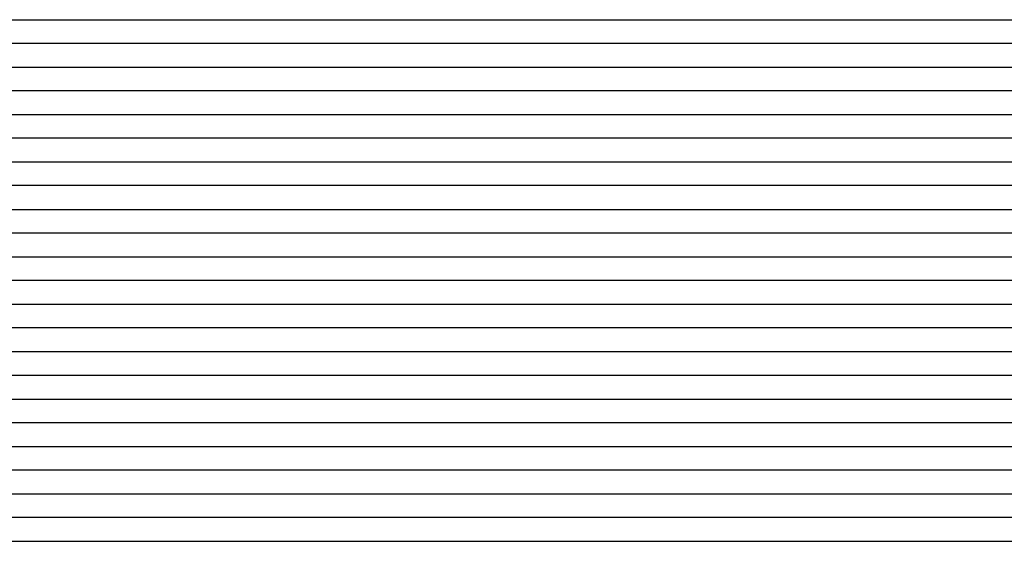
# Model space of a CAD drawing. Extents: x -4 to 4.3, y -2 to 2.5.
# Tile 44 of 108: x -0.37 to 0.15, y 1.1 to 1.38. Entities that reach past the tile are written whole.
import ezdxf

# ---------------------------------------------------------------- set-up
doc = ezdxf.new("R2010")
doc.units = 0

msp = doc.modelspace()

# ---------------------------------------------------------------- linework, layer by layer
at = {"layer": 'Default', "color": 72, "linetype": 'CONTINUOUS'}
for p, q in [((-1.147528, 1.37504, -0.040725), (-0.14756, 1.37504, -0.040506)), ((-0.14756, 1.37504, -0.040506), (0.680563, 1.37504, -0.0405)), ((-0.171563, 1.36254, -0.040506), (-1.124687, 1.36254, -0.0405)), ((-0.077821, 1.36254, -0.041644), (-0.171563, 1.36254, -0.040506)), ((0.015922, 1.36254, -0.0405), (-0.077821, 1.36254, -0.041644)), ((0.703419, 1.36254, -0.040511), (0.015922, 1.36254, -0.0405)), ((-1.147859, 1.35004, -0.040763), (-0.194774, 1.35004, -0.040504)), ((-0.194774, 1.35004, -0.040504), (-0.101056, 1.35004, -0.042961)), ((-0.101056, 1.35004, -0.042961), (-0.054188, 1.35004, -0.042896)), ((-0.054188, 1.35004, -0.042896), (0.023903, 1.35004, -0.0406)), ((0.023903, 1.35004, -0.0406), (0.711399, 1.35004, -0.040501)), ((-0.185727, 1.33754, -0.040885), (-1.123207, 1.33754, -0.0405)), ((-0.092066, 1.33754, -0.04528), (-0.185727, 1.33754, -0.040885)), ((-0.060826, 1.33754, -0.045158), (-0.092066, 1.33754, -0.04528)), ((0.001588, 1.33754, -0.042139), (-0.060826, 1.33754, -0.045158)), ((0.04845, 1.33754, -0.040511), (0.001588, 1.33754, -0.042139)), ((0.735934, 1.33754, -0.0406), (0.04845, 1.33754, -0.040511)), ((-1.142491, 1.32504, -0.040504), (-0.22063, 1.32504, -0.040508)), ((-0.22063, 1.32504, -0.040508), (-0.189383, 1.32504, -0.041486)), ((-0.189383, 1.32504, -0.041486), (-0.111443, 1.32504, -0.046974)), ((-0.111443, 1.32504, -0.046974), (-0.080237, 1.32504, -0.048077)), ((-0.080237, 1.32504, -0.048077), (-0.064616, 1.32504, -0.047941)), ((-0.064616, 1.32504, -0.047941), (-0.002203, 1.32504, -0.043926)), ((-0.002203, 1.32504, -0.043926), (0.028942, 1.32504, -0.041541)), ((0.028942, 1.32504, -0.041541), (0.060143, 1.32504, -0.040506)), ((0.060143, 1.32504, -0.040506), (0.732013, 1.32504, -0.040501)), ((-0.217776, 1.31254, -0.040733), (-1.13963, 1.31254, -0.0405)), ((-0.186646, 1.31254, -0.04272), (-0.217776, 1.31254, -0.040733)), ((-0.124446, 1.31254, -0.049134), (-0.186646, 1.31254, -0.04272)), ((-0.093227, 1.31254, -0.051197), (-0.124446, 1.31254, -0.049134)), ((-0.077607, 1.31254, -0.051536), (-0.093227, 1.31254, -0.051197)), ((-0.062003, 1.31254, -0.051181), (-0.077607, 1.31254, -0.051536)), ((-0.030913, 1.31254, -0.049081), (-0.062003, 1.31254, -0.051181)), ((0.000149, 1.31254, -0.045445), (-0.030913, 1.31254, -0.049081)), ((0.046903, 1.31254, -0.041249), (0.000149, 1.31254, -0.045445)), ((0.078153, 1.31254, -0.0405), (0.046903, 1.31254, -0.041249)), ((0.765634, 1.31254, -0.040799), (0.078153, 1.31254, -0.0405)), ((-1.159647, 1.30004, -0.040755), (-0.253447, 1.30004, -0.0405)), ((-0.253447, 1.30004, -0.0405), (-0.222198, 1.30004, -0.040915)), ((-0.222198, 1.30004, -0.040915), (-0.190992, 1.30004, -0.043477)), ((-0.190992, 1.30004, -0.043477), (-0.113506, 1.30004, -0.053771)), ((-0.113506, 1.30004, -0.053771), (-0.097992, 1.30004, -0.055139)), ((-0.097992, 1.30004, -0.055139), (-0.082428, 1.30004, -0.055696)), ((-0.082428, 1.30004, -0.055696), (-0.066813, 1.30004, -0.055606)), ((-0.066813, 1.30004, -0.055606), (-0.051188, 1.30004, -0.05465)), ((-0.051188, 1.30004, -0.05465), (-0.004578, 1.30004, -0.048632)), ((-0.004578, 1.30004, -0.048632), (0.026333, 1.30004, -0.044219)), ((0.026333, 1.30004, -0.044219), (0.05736, 1.30004, -0.041262)), ((0.05736, 1.30004, -0.041262), (0.072933, 1.30004, -0.040598)), ((0.072933, 1.30004, -0.040598), (0.760419, 1.30004, -0.040503)), ((-0.245333, 1.28754, -0.040532), (-1.135949, 1.28754, -0.0405)), ((-0.214224, 1.28754, -0.042108), (-0.245333, 1.28754, -0.040532)), ((-0.183343, 1.28754, -0.046112), (-0.214224, 1.28754, -0.042108)), ((-0.137198, 1.28754, -0.054483), (-0.183343, 1.28754, -0.046112)), ((-0.121699, 1.28754, -0.056907), (-0.137198, 1.28754, -0.054483)), ((-0.090531, 1.28754, -0.060455), (-0.121699, 1.28754, -0.056907)), ((-0.074928, 1.28754, -0.060825), (-0.090531, 1.28754, -0.060455)), ((-0.059411, 1.28754, -0.060005), (-0.074928, 1.28754, -0.060825)), ((-0.028612, 1.28754, -0.055847), (-0.059411, 1.28754, -0.060005)), ((0.01755, 1.28754, -0.047295), (-0.028612, 1.28754, -0.055847)), ((0.048617, 1.28754, -0.042802), (0.01755, 1.28754, -0.047295)), ((0.064226, 1.28754, -0.041459), (0.048617, 1.28754, -0.042802)), ((0.095474, 1.28754, -0.040503), (0.064226, 1.28754, -0.041459)), ((0.798545, 1.28754, -0.041102), (0.095474, 1.28754, -0.040503)), ((-1.157852, 1.27504, -0.040942), (-0.267272, 1.27504, -0.0405)), ((-0.267272, 1.27504, -0.0405), (-0.236022, 1.27504, -0.041013)), ((-0.236022, 1.27504, -0.041013), (-0.220405, 1.27504, -0.042234)), ((-0.220405, 1.27504, -0.042234), (-0.189344, 1.27504, -0.046853)), ((-0.189344, 1.27504, -0.046853), (-0.17392, 1.27504, -0.049792)), ((-0.17392, 1.27504, -0.049792), (-0.128106, 1.27504, -0.060288)), ((-0.128106, 1.27504, -0.060288), (-0.11288, 1.27504, -0.063132)), ((-0.11288, 1.27504, -0.063132), (-0.09752, 1.27504, -0.065157)), ((-0.09752, 1.27504, -0.065157), (-0.08203, 1.27504, -0.066397)), ((-0.08203, 1.27504, -0.066397), (-0.066454, 1.27504, -0.066081)), ((-0.066454, 1.27504, -0.066081), (-0.050833, 1.27504, -0.064304)), ((-0.050833, 1.27504, -0.064304), (-0.035308, 1.27504, -0.061527)), ((-0.035308, 1.27504, -0.061527), (0.010504, 1.27504, -0.050771)), ((0.010504, 1.27504, -0.050771), (0.025707, 1.27504, -0.047604)), ((0.025707, 1.27504, -0.047604), (0.056437, 1.27504, -0.043162)), ((0.056437, 1.27504, -0.043162), (0.071929, 1.27504, -0.041596)), ((0.071929, 1.27504, -0.041596), (0.087475, 1.27504, -0.04077)), ((0.087475, 1.27504, -0.04077), (0.774951, 1.27504, -0.0405)), ((-0.242899, 1.26254, -0.040955), (-1.133467, 1.26254, -0.0405)), ((-0.227421, 1.26254, -0.042205), (-0.242899, 1.26254, -0.040955)), ((-0.196745, 1.26254, -0.046896), (-0.227421, 1.26254, -0.042205)), ((-0.181626, 1.26254, -0.05019), (-0.196745, 1.26254, -0.046896)), ((-0.121234, 1.26254, -0.066746), (-0.181626, 1.26254, -0.05019)), ((-0.10575, 1.26254, -0.070255), (-0.121234, 1.26254, -0.066746)), ((-0.090139, 1.26254, -0.072365), (-0.10575, 1.26254, -0.070255)), ((-0.074575, 1.26254, -0.07302), (-0.090139, 1.26254, -0.072365)), ((-0.059244, 1.26254, -0.071663), (-0.074575, 1.26254, -0.07302)), ((-0.044147, 1.26254, -0.068688), (-0.059244, 1.26254, -0.071663)), ((0.000975, 1.26254, -0.055897), (-0.044147, 1.26254, -0.068688)), ((0.031603, 1.26254, -0.048446), (0.000975, 1.26254, -0.055897)), ((0.062623, 1.26254, -0.043531), (0.031603, 1.26254, -0.048446)), ((0.09383, 1.26254, -0.040907), (0.062623, 1.26254, -0.043531)), ((0.12508, 1.26254, -0.0405), (0.09383, 1.26254, -0.040907)), ((0.796953, 1.26254, -0.0405), (0.12508, 1.26254, -0.0405)), ((-1.14629, 1.25004, -0.040689), (-0.271324, 1.25004, -0.0405)), ((-0.271324, 1.25004, -0.0405), (-0.255699, 1.25004, -0.040618)), ((-0.255699, 1.25004, -0.040618), (-0.240074, 1.25004, -0.041602)), ((-0.240074, 1.25004, -0.041602), (-0.22448, 1.25004, -0.043175)), ((-0.22448, 1.25004, -0.043175), (-0.208934, 1.25004, -0.045742)), ((-0.208934, 1.25004, -0.045742), (-0.193518, 1.25004, -0.049077)), ((-0.193518, 1.25004, -0.049077), (-0.163155, 1.25004, -0.057742)), ((-0.163155, 1.25004, -0.057742), (-0.118706, 1.25004, -0.073164)), ((-0.118706, 1.25004, -0.073164), (-0.103915, 1.25004, -0.077334)), ((-0.103915, 1.25004, -0.077334), (-0.088876, 1.25004, -0.079991)), ((-0.088876, 1.25004, -0.079991), (-0.073489, 1.25004, -0.080654)), ((-0.073489, 1.25004, -0.080654), (-0.057879, 1.25004, -0.078443)), ((-0.057879, 1.25004, -0.078443), (-0.042408, 1.25004, -0.074203)), ((-0.042408, 1.25004, -0.074203), (0.002089, 1.25004, -0.058585)), ((0.002089, 1.25004, -0.058585), (0.016891, 1.25004, -0.054294)), ((0.016891, 1.25004, -0.054294), (0.031898, 1.25004, -0.050548)), ((0.031898, 1.25004, -0.050548), (0.062379, 1.25004, -0.044983)), ((0.062379, 1.25004, -0.044983), (0.077795, 1.25004, -0.042879)), ((0.077795, 1.25004, -0.042879), (0.093276, 1.25004, -0.041475)), ((0.093276, 1.25004, -0.041475), (0.108837, 1.25004, -0.040706)), ((0.108837, 1.25004, -0.040706), (0.811942, 1.25004, -0.040515)), ((-0.264994, 1.23754, -0.040514), (-1.124358, 1.23754, -0.0405)), ((-0.249426, 1.23754, -0.041109), (-0.264994, 1.23754, -0.040514)), ((-0.23399, 1.23754, -0.042431), (-0.249426, 1.23754, -0.041109)), ((-0.218665, 1.23754, -0.044834), (-0.23399, 1.23754, -0.042431)), ((-0.203591, 1.23754, -0.047832), (-0.218665, 1.23754, -0.044834)), ((-0.173979, 1.23754, -0.056427), (-0.203591, 1.23754, -0.047832)), ((-0.159549, 1.23754, -0.061692), (-0.173979, 1.23754, -0.056427)), ((-0.116107, 1.23754, -0.080142), (-0.159549, 1.23754, -0.061692)), ((-0.100834, 1.23754, -0.085554), (-0.116107, 1.23754, -0.080142)), ((-0.085209, 1.23754, -0.08893), (-0.100834, 1.23754, -0.085554)), ((-0.070064, 1.23754, -0.088928), (-0.085209, 1.23754, -0.08893)), ((-0.055501, 1.23754, -0.085235), (-0.070064, 1.23754, -0.088928)), ((-0.041237, 1.23754, -0.079688), (-0.055501, 1.23754, -0.085235)), ((-0.012145, 1.23754, -0.067095), (-0.041237, 1.23754, -0.079688)), ((0.002772, 1.23754, -0.061657), (-0.012145, 1.23754, -0.067095)), ((0.017839, 1.23754, -0.056961), (0.002772, 1.23754, -0.061657)), ((0.048393, 1.23754, -0.049128), (0.017839, 1.23754, -0.056961)), ((0.079349, 1.23754, -0.043764), (0.048393, 1.23754, -0.049128)), ((0.094933, 1.23754, -0.041972), (0.079349, 1.23754, -0.043764)), ((0.110555, 1.23754, -0.040836), (0.094933, 1.23754, -0.041972)), ((0.12618, 1.23754, -0.040511), (0.110555, 1.23754, -0.040836)), ((0.829298, 1.23754, -0.040596), (0.12618, 1.23754, -0.040511)), ((-1.142434, 1.22504, -0.040634), (-0.283086, 1.22504, -0.0405)), ((-0.283086, 1.22504, -0.0405), (-0.251836, 1.22504, -0.041018)), ((-0.251836, 1.22504, -0.041018), (-0.236219, 1.22504, -0.042618)), ((-0.236219, 1.22504, -0.042618), (-0.220675, 1.22504, -0.044938)), ((-0.220675, 1.22504, -0.044938), (-0.205222, 1.22504, -0.048401)), ((-0.205222, 1.22504, -0.048401), (-0.189975, 1.22504, -0.052682)), ((-0.189975, 1.22504, -0.052682), (-0.174931, 1.22504, -0.057726)), ((-0.174931, 1.22504, -0.057726), (-0.160117, 1.22504, -0.06383)), ((-0.160117, 1.22504, -0.06383), (-0.14567, 1.22504, -0.070522)), ((-0.14567, 1.22504, -0.070522), (-0.103856, 1.22504, -0.092333)), ((-0.103856, 1.22504, -0.092333), (-0.089933, 1.22504, -0.097262)), ((-0.089933, 1.22504, -0.097262), (-0.075204, 1.22504, -0.099138)), ((-0.075204, 1.22504, -0.099138), (-0.067454, 1.22504, -0.097618)), ((-0.067454, 1.22504, -0.097618), (-0.059704, 1.22504, -0.094751)), ((-0.059704, 1.22504, -0.094751), (-0.031129, 1.22504, -0.080004)), ((-0.031129, 1.22504, -0.080004), (-0.017282, 1.22504, -0.073572)), ((-0.017282, 1.22504, -0.073572), (0.01131, 1.22504, -0.062163)), ((0.01131, 1.22504, -0.062163), (0.02591, 1.22504, -0.057483)), ((0.02591, 1.22504, -0.057483), (0.055862, 1.22504, -0.049518)), ((0.055862, 1.22504, -0.049518), (0.070988, 1.22504, -0.046264)), ((0.070988, 1.22504, -0.046264), (0.101704, 1.22504, -0.042002)), ((0.101704, 1.22504, -0.042002), (0.117213, 1.22504, -0.040826)), ((0.117213, 1.22504, -0.040826), (0.82029, 1.22504, -0.0405)), ((-0.267108, 1.21254, -0.040551), (-1.126469, 1.21254, -0.0405)), ((-0.251581, 1.21254, -0.041192), (-0.267108, 1.21254, -0.040551)), ((-0.236145, 1.21254, -0.042933), (-0.251581, 1.21254, -0.041192)), ((-0.220941, 1.21254, -0.045317), (-0.236145, 1.21254, -0.042933)), ((-0.205897, 1.21254, -0.048882), (-0.220941, 1.21254, -0.045317)), ((-0.191231, 1.21254, -0.052996), (-0.205897, 1.21254, -0.048882)), ((-0.176781, 1.21254, -0.058307), (-0.191231, 1.21254, -0.052996)), ((-0.162797, 1.21254, -0.064061), (-0.176781, 1.21254, -0.058307)), ((-0.149201, 1.21254, -0.070839), (-0.162797, 1.21254, -0.064061)), ((-0.135933, 1.21254, -0.078353), (-0.149201, 1.21254, -0.070839)), ((-0.123016, 1.21254, -0.086386), (-0.135933, 1.21254, -0.078353)), ((-0.095887, 1.21254, -0.104697), (-0.123016, 1.21254, -0.086386)), ((-0.088233, 1.21254, -0.108286), (-0.095887, 1.21254, -0.104697)), ((-0.080579, 1.21254, -0.110028), (-0.088233, 1.21254, -0.108286)), ((-0.067382, 1.21254, -0.107328), (-0.080579, 1.21254, -0.110028)), ((-0.054021, 1.21254, -0.09886), (-0.067382, 1.21254, -0.107328)), ((-0.026369, 1.21254, -0.082671), (-0.054021, 1.21254, -0.09886)), ((-0.012031, 1.21254, -0.075692), (-0.026369, 1.21254, -0.082671)), ((0.002561, 1.21254, -0.069373), (-0.012031, 1.21254, -0.075692)), ((0.03224, 1.21254, -0.058428), (0.002561, 1.21254, -0.069373)), ((0.062549, 1.21254, -0.049656), (0.03224, 1.21254, -0.058428)), ((0.077981, 1.21254, -0.046202), (0.062549, 1.21254, -0.049656)), ((0.093499, 1.21254, -0.043736), (0.077981, 1.21254, -0.046202)), ((0.109091, 1.21254, -0.041902), (0.093499, 1.21254, -0.043736)), ((0.124711, 1.21254, -0.040884), (0.109091, 1.21254, -0.041902)), ((0.140336, 1.21254, -0.040508), (0.124711, 1.21254, -0.040884)), ((0.859069, 1.21254, -0.040675), (0.140336, 1.21254, -0.040508)), ((-1.136418, 1.20004, -0.040516), (-0.277056, 1.20004, -0.0405)), ((-0.277056, 1.20004, -0.0405), (-0.261431, 1.20004, -0.040724)), ((-0.261431, 1.20004, -0.040724), (-0.245807, 1.20004, -0.041907)), ((-0.245807, 1.20004, -0.041907), (-0.230227, 1.20004, -0.043774)), ((-0.230227, 1.20004, -0.043774), (-0.214713, 1.20004, -0.046885)), ((-0.214713, 1.20004, -0.046885), (-0.199393, 1.20004, -0.050789)), ((-0.199393, 1.20004, -0.050789), (-0.184252, 1.20004, -0.055858)), ((-0.184252, 1.20004, -0.055858), (-0.169435, 1.20004, -0.061734)), ((-0.169435, 1.20004, -0.061734), (-0.15491, 1.20004, -0.068819)), ((-0.15491, 1.20004, -0.068819), (-0.140867, 1.20004, -0.076528)), ((-0.140867, 1.20004, -0.076528), (-0.12717, 1.20004, -0.085536)), ((-0.12717, 1.20004, -0.085536), (-0.114115, 1.20004, -0.09526)), ((-0.114115, 1.20004, -0.09526), (-0.101584, 1.20004, -0.105773)), ((-0.101584, 1.20004, -0.105773), (-0.089615, 1.20004, -0.117104)), ((-0.089615, 1.20004, -0.117104), (-0.078267, 1.20004, -0.123299)), ((-0.078267, 1.20004, -0.123299), (-0.074839, 1.20004, -0.121896)), ((-0.074839, 1.20004, -0.121896), (-0.064553, 1.20004, -0.113461)), ((-0.064553, 1.20004, -0.113461), (-0.052515, 1.20004, -0.104687)), ((-0.052515, 1.20004, -0.104687), (-0.039888, 1.20004, -0.096252)), ((-0.039888, 1.20004, -0.096252), (-0.026895, 1.20004, -0.088498)), ((-0.026895, 1.20004, -0.088498), (-0.013478, 1.20004, -0.08138)), ((-0.013478, 1.20004, -0.08138), (0.014403, 1.20004, -0.068411)), ((0.014403, 1.20004, -0.068411), (0.028657, 1.20004, -0.062478)), ((0.028657, 1.20004, -0.062478), (0.043082, 1.20004, -0.057235)), ((0.043082, 1.20004, -0.057235), (0.057767, 1.20004, -0.052605)), ((0.057767, 1.20004, -0.052605), (0.087846, 1.20004, -0.045717)), ((0.087846, 1.20004, -0.045717), (0.103126, 1.20004, -0.043268)), ((0.103126, 1.20004, -0.043268), (0.118555, 1.20004, -0.0417)), ((0.118555, 1.20004, -0.0417), (0.1341, 1.20004, -0.040717)), ((0.1341, 1.20004, -0.040717), (0.852817, 1.20004, -0.040501)), ((-0.262292, 1.18754, -0.040632), (-1.121631, 1.18754, -0.0405)), ((-0.246775, 1.18754, -0.041683), (-0.262292, 1.18754, -0.040632)), ((-0.231442, 1.18754, -0.043489), (-0.246775, 1.18754, -0.041683)), ((-0.216258, 1.18754, -0.046468), (-0.231442, 1.18754, -0.043489)), ((-0.201401, 1.18754, -0.050077), (-0.216258, 1.18754, -0.046468)), ((-0.186794, 1.18754, -0.054832), (-0.201401, 1.18754, -0.050077)), ((-0.172588, 1.18754, -0.060228), (-0.186794, 1.18754, -0.054832)), ((-0.158784, 1.18754, -0.066549), (-0.172588, 1.18754, -0.060228)), ((-0.145337, 1.18754, -0.073681), (-0.158784, 1.18754, -0.066549)), ((-0.132449, 1.18754, -0.081308), (-0.145337, 1.18754, -0.073681)), ((-0.120043, 1.18754, -0.08981), (-0.132449, 1.18754, -0.081308)), ((-0.108012, 1.18754, -0.099024), (-0.120043, 1.18754, -0.08981)), ((-0.096614, 1.18754, -0.108467), (-0.108012, 1.18754, -0.099024)), ((-0.086067, 1.18754, -0.118358), (-0.096614, 1.18754, -0.108467)), ((-0.080137, 1.18754, -0.124839), (-0.086067, 1.18754, -0.118358)), ((-0.077172, 1.18754, -0.127765), (-0.080137, 1.18754, -0.124839)), ((-0.074207, 1.18754, -0.130156), (-0.077172, 1.18754, -0.127765)), ((-0.061889, 1.18754, -0.119589), (-0.074207, 1.18754, -0.130156)), ((-0.049043, 1.18754, -0.109566), (-0.061889, 1.18754, -0.119589)), ((-0.022261, 1.18754, -0.091607), (-0.049043, 1.18754, -0.109566)), ((-0.008545, 1.18754, -0.084034), (-0.022261, 1.18754, -0.091607)), ((0.019828, 1.18754, -0.069125), (-0.008545, 1.18754, -0.084034)), ((0.049335, 1.18754, -0.057427), (0.019828, 1.18754, -0.069125)), ((0.064492, 1.18754, -0.052614), (0.049335, 1.18754, -0.057427)), ((0.079783, 1.18754, -0.048786), (0.064492, 1.18754, -0.052614)), ((0.09524, 1.18754, -0.045537), (0.079783, 1.18754, -0.048786)), ((0.110785, 1.18754, -0.043236), (0.09524, 1.18754, -0.045537)), ((0.126377, 1.18754, -0.04165), (0.110785, 1.18754, -0.043236)), ((0.142001, 1.18754, -0.040632), (0.126377, 1.18754, -0.04165)), ((0.157626, 1.18754, -0.0405), (0.142001, 1.18754, -0.040632)), ((-1.146524, 1.17504, -0.040673), (-0.271551, 1.17504, -0.0405)), ((-0.271551, 1.17504, -0.0405), (-0.255926, 1.17504, -0.040948)), ((-0.255926, 1.17504, -0.040948), (-0.240307, 1.17504, -0.042134)), ((-0.240307, 1.17504, -0.042134), (-0.224727, 1.17504, -0.044435)), ((-0.224727, 1.17504, -0.044435), (-0.20927, 1.17504, -0.047611)), ((-0.20927, 1.17504, -0.047611), (-0.193965, 1.17504, -0.051788)), ((-0.193965, 1.17504, -0.051788), (-0.178891, 1.17504, -0.056942)), ((-0.178891, 1.17504, -0.056942), (-0.164106, 1.17504, -0.062859)), ((-0.164106, 1.17504, -0.062859), (-0.1496, 1.17504, -0.06977)), ((-0.1496, 1.17504, -0.06977), (-0.135494, 1.17504, -0.077261)), ((-0.135494, 1.17504, -0.077261), (-0.121694, 1.17504, -0.085901)), ((-0.121694, 1.17504, -0.085901), (-0.108451, 1.17504, -0.095439)), ((-0.108451, 1.17504, -0.095439), (-0.095772, 1.17504, -0.105528)), ((-0.095772, 1.17504, -0.105528), (-0.083545, 1.17504, -0.116828)), ((-0.083545, 1.17504, -0.116828), (-0.07207, 1.17504, -0.129074)), ((-0.07207, 1.17504, -0.129074), (-0.066728, 1.17504, -0.132901)), ((-0.066728, 1.17504, -0.132901), (-0.064057, 1.17504, -0.130547)), ((-0.064057, 1.17504, -0.130547), (-0.061386, 1.17504, -0.127784)), ((-0.061386, 1.17504, -0.127784), (-0.050527, 1.17504, -0.11835)), ((-0.050527, 1.17504, -0.11835), (-0.038732, 1.17504, -0.109269)), ((-0.038732, 1.17504, -0.109269), (-0.013571, 1.17504, -0.091885)), ((-0.013571, 1.17504, -0.091885), (-0.000643, 1.17504, -0.083574)), ((-0.000643, 1.17504, -0.083574), (0.02617, 1.17504, -0.069295)), ((0.02617, 1.17504, -0.069295), (0.040076, 1.17504, -0.063358)), ((0.040076, 1.17504, -0.063358), (0.054447, 1.17504, -0.057923)), ((0.054447, 1.17504, -0.057923), (0.084, 1.17504, -0.049305)), ((0.084, 1.17504, -0.049305), (0.099058, 1.17504, -0.04603)), ((0.099058, 1.17504, -0.04603), (0.114326, 1.17504, -0.043524)), ((0.114326, 1.17504, -0.043524), (0.129745, 1.17504, -0.041728)), ((0.129745, 1.17504, -0.041728), (0.145265, 1.17504, -0.040758)), ((0.145265, 1.17504, -0.040758), (0.879607, 1.17504, -0.040504)), ((-0.257991, 1.16254, -0.040741), (-1.132956, 1.16254, -0.0405)), ((-0.242495, 1.16254, -0.041749), (-0.257991, 1.16254, -0.040741)), ((-0.2271, 1.16254, -0.043734), (-0.242495, 1.16254, -0.041749)), ((-0.21193, 1.16254, -0.046368), (-0.2271, 1.16254, -0.043734)), ((-0.196952, 1.16254, -0.050066), (-0.21193, 1.16254, -0.046368)), ((-0.182301, 1.16254, -0.054417), (-0.196952, 1.16254, -0.050066)), ((-0.167892, 1.16254, -0.059758), (-0.182301, 1.16254, -0.054417)), ((-0.153912, 1.16254, -0.065622), (-0.167892, 1.16254, -0.059758)), ((-0.140224, 1.16254, -0.072455), (-0.153912, 1.16254, -0.065622)), ((-0.127078, 1.16254, -0.079692), (-0.140224, 1.16254, -0.072455)), ((-0.114511, 1.16254, -0.087765), (-0.127078, 1.16254, -0.079692)), ((-0.10243, 1.16254, -0.096689), (-0.114511, 1.16254, -0.087765)), ((-0.090882, 1.16254, -0.106162), (-0.10243, 1.16254, -0.096689)), ((-0.079994, 1.16254, -0.116086), (-0.090882, 1.16254, -0.106162)), ((-0.06648, 1.16254, -0.130135), (-0.079994, 1.16254, -0.116086)), ((-0.063596, 1.16254, -0.133721), (-0.06648, 1.16254, -0.130135)), ((-0.05783, 1.16254, -0.133995), (-0.063596, 1.16254, -0.133721)), ((-0.046141, 1.16254, -0.123309), (-0.05783, 1.16254, -0.133995)), ((-0.021408, 1.16254, -0.102072), (-0.046141, 1.16254, -0.123309)), ((-0.008277, 1.16254, -0.092707), (-0.021408, 1.16254, -0.102072)), ((0.005374, 1.16254, -0.083904), (-0.008277, 1.16254, -0.092707)), ((0.019383, 1.16254, -0.076101), (0.005374, 1.16254, -0.083904)), ((0.03378, 1.16254, -0.068991), (0.019383, 1.16254, -0.076101)), ((0.048382, 1.16254, -0.062831), (0.03378, 1.16254, -0.068991)), ((0.063311, 1.16254, -0.057145), (0.048382, 1.16254, -0.062831)), ((0.078425, 1.16254, -0.052477), (0.063311, 1.16254, -0.057145)), ((0.09368, 1.16254, -0.048475), (0.078425, 1.16254, -0.052477)), ((0.109134, 1.16254, -0.045052), (0.09368, 1.16254, -0.048475)), ((0.124682, 1.16254, -0.042734), (0.109134, 1.16254, -0.045052)), ((0.140294, 1.16254, -0.041177), (0.124682, 1.16254, -0.042734)), ((0.155919, 1.16254, -0.040552), (0.140294, 1.16254, -0.041177)), ((-1.147333, 1.15004, -0.04065), (-0.272349, 1.15004, -0.0405)), ((-0.272349, 1.15004, -0.0405), (-0.256724, 1.15004, -0.040658)), ((-0.256724, 1.15004, -0.040658), (-0.2411, 1.15004, -0.041551)), ((-0.2411, 1.15004, -0.041551), (-0.2255, 1.15004, -0.04339)), ((-0.2255, 1.15004, -0.04339), (-0.209983, 1.15004, -0.046161)), ((-0.209983, 1.15004, -0.046161), (-0.194601, 1.15004, -0.049516)), ((-0.194601, 1.15004, -0.049516), (-0.179335, 1.15004, -0.054044)), ((-0.179335, 1.15004, -0.054044), (-0.164355, 1.15004, -0.059284)), ((-0.164355, 1.15004, -0.059284), (-0.149606, 1.15004, -0.065626)), ((-0.149606, 1.15004, -0.065626), (-0.135252, 1.15004, -0.072684)), ((-0.135252, 1.15004, -0.072684), (-0.121231, 1.15004, -0.08084)), ((-0.121231, 1.15004, -0.08084), (-0.107724, 1.15004, -0.089527)), ((-0.107724, 1.15004, -0.089527), (-0.094583, 1.15004, -0.099496)), ((-0.094583, 1.15004, -0.099496), (-0.082134, 1.15004, -0.109997)), ((-0.082134, 1.15004, -0.109997), (-0.070191, 1.15004, -0.121379)), ((-0.070191, 1.15004, -0.121379), (-0.05888, 1.15004, -0.133802)), ((-0.05888, 1.15004, -0.133802), (-0.05362, 1.15004, -0.138792)), ((-0.05362, 1.15004, -0.138792), (-0.050991, 1.15004, -0.135613)), ((-0.050991, 1.15004, -0.135613), (-0.037604, 1.15004, -0.121964)), ((-0.037604, 1.15004, -0.121964), (-0.026617, 1.15004, -0.112136)), ((-0.026617, 1.15004, -0.112136), (-0.014972, 1.15004, -0.102483)), ((-0.014972, 1.15004, -0.102483), (-0.002942, 1.15004, -0.093662)), ((-0.002942, 1.15004, -0.093662), (0.02282, 1.15004, -0.077749)), ((0.02282, 1.15004, -0.077749), (0.036239, 1.15004, -0.070966)), ((0.036239, 1.15004, -0.070966), (0.050184, 1.15004, -0.064599)), ((0.050184, 1.15004, -0.064599), (0.078911, 1.15004, -0.053693)), ((0.078911, 1.15004, -0.053693), (0.093608, 1.15004, -0.049616)), ((0.093608, 1.15004, -0.049616), (0.108665, 1.15004, -0.046017)), ((0.108665, 1.15004, -0.046017), (0.123862, 1.15004, -0.043395)), ((0.123862, 1.15004, -0.043395), (0.139259, 1.15004, -0.041567)), ((0.139259, 1.15004, -0.041567), (0.154775, 1.15004, -0.040636)), ((-0.24297, 1.13754, -0.041076), (-1.117895, 1.13754, -0.0405)), ((-0.227519, 1.13754, -0.042496), (-0.24297, 1.13754, -0.041076)), ((-0.212209, 1.13754, -0.044798), (-0.227519, 1.13754, -0.042496)), ((-0.197138, 1.13754, -0.047871), (-0.212209, 1.13754, -0.044798)), ((-0.182224, 1.13754, -0.051952), (-0.197138, 1.13754, -0.047871)), ((-0.167687, 1.13754, -0.056492), (-0.182224, 1.13754, -0.051952)), ((-0.153396, 1.13754, -0.062125), (-0.167687, 1.13754, -0.056492)), ((-0.139553, 1.13754, -0.068244), (-0.153396, 1.13754, -0.062125)), ((-0.12622, 1.13754, -0.075224), (-0.139553, 1.13754, -0.068244)), ((-0.113211, 1.13754, -0.083172), (-0.12622, 1.13754, -0.075224)), ((-0.100786, 1.13754, -0.09144), (-0.113211, 1.13754, -0.083172)), ((-0.088964, 1.13754, -0.100453), (-0.100786, 1.13754, -0.09144)), ((-0.077778, 1.13754, -0.11012), (-0.088964, 1.13754, -0.100453)), ((-0.059524, 1.13754, -0.128247), (-0.077778, 1.13754, -0.11012)), ((-0.055868, 1.13754, -0.132776), (-0.059524, 1.13754, -0.128247)), ((-0.052211, 1.13754, -0.136662), (-0.055868, 1.13754, -0.132776)), ((-0.04117, 1.13754, -0.132514), (-0.052211, 1.13754, -0.136662)), ((-0.029656, 1.13754, -0.120984), (-0.04117, 1.13754, -0.132514)), ((-0.01743, 1.13754, -0.109769), (-0.029656, 1.13754, -0.120984)), ((-0.004513, 1.13754, -0.099489), (-0.01743, 1.13754, -0.109769)), ((0.022228, 1.13754, -0.081797), (-0.004513, 1.13754, -0.099489)), ((0.036145, 1.13754, -0.073925), (0.022228, 1.13754, -0.081797)), ((0.050441, 1.13754, -0.066627), (0.036145, 1.13754, -0.073925)), ((0.065101, 1.13754, -0.060161), (0.050441, 1.13754, -0.066627)), ((0.080046, 1.13754, -0.05465), (0.065101, 1.13754, -0.060161)), ((0.095262, 1.13754, -0.050008), (0.080046, 1.13754, -0.05465)), ((0.11063, 1.13754, -0.046419), (0.095262, 1.13754, -0.050008)), ((0.126161, 1.13754, -0.04357), (0.11063, 1.13754, -0.046419)), ((0.141746, 1.13754, -0.041848), (0.126161, 1.13754, -0.04357)), ((0.157369, 1.13754, -0.040727), (0.141746, 1.13754, -0.041848)), ((-1.139548, 1.12504, -0.041124), (-0.264603, 1.12504, -0.0405)), ((-0.264603, 1.12504, -0.0405), (-0.248978, 1.12504, -0.040643)), ((-0.248978, 1.12504, -0.040643), (-0.233354, 1.12504, -0.041572)), ((-0.233354, 1.12504, -0.041572), (-0.217756, 1.12504, -0.043196)), ((-0.217756, 1.12504, -0.043196), (-0.202215, 1.12504, -0.045933)), ((-0.202215, 1.12504, -0.045933), (-0.186827, 1.12504, -0.049282)), ((-0.186827, 1.12504, -0.049282), (-0.17156, 1.12504, -0.053793)), ((-0.17156, 1.12504, -0.053793), (-0.156575, 1.12504, -0.05905)), ((-0.156575, 1.12504, -0.05905), (-0.141831, 1.12504, -0.065277)), ((-0.141831, 1.12504, -0.065277), (-0.127437, 1.12504, -0.072306)), ((-0.127437, 1.12504, -0.072306), (-0.113397, 1.12504, -0.080252)), ((-0.113397, 1.12504, -0.080252), (-0.099798, 1.12504, -0.088994)), ((-0.099798, 1.12504, -0.088994), (-0.086655, 1.12504, -0.098962)), ((-0.086655, 1.12504, -0.098962), (-0.074206, 1.12504, -0.109418)), ((-0.074206, 1.12504, -0.109418), (-0.062241, 1.12504, -0.120805)), ((-0.062241, 1.12504, -0.120805), (-0.050922, 1.12504, -0.133214)), ((-0.050922, 1.12504, -0.133214), (-0.040392, 1.12504, -0.139205)), ((-0.040392, 1.12504, -0.139205), (-0.038695, 1.12504, -0.137452)), ((-0.038695, 1.12504, -0.137452), (-0.036997, 1.12504, -0.135299)), ((-0.036997, 1.12504, -0.135299), (-0.033602, 1.12504, -0.131447)), ((-0.033602, 1.12504, -0.131447), (-0.015788, 1.12504, -0.114261)), ((-0.015788, 1.12504, -0.114261), (0.00753, 1.12504, -0.094899)), ((0.00753, 1.12504, -0.094899), (0.019634, 1.12504, -0.086263)), ((0.019634, 1.12504, -0.086263), (0.032353, 1.12504, -0.078395)), ((0.032353, 1.12504, -0.078395), (0.045642, 1.12504, -0.070848)), ((0.045642, 1.12504, -0.070848), (0.059228, 1.12504, -0.064333)), ((0.059228, 1.12504, -0.064333), (0.073317, 1.12504, -0.058596)), ((0.073317, 1.12504, -0.058596), (0.087788, 1.12504, -0.053464)), ((0.087788, 1.12504, -0.053464), (0.102515, 1.12504, -0.049201)), ((0.102515, 1.12504, -0.049201), (0.117523, 1.12504, -0.045751)), ((0.117523, 1.12504, -0.045751), (0.132751, 1.12504, -0.04316)), ((0.132751, 1.12504, -0.04316), (0.148155, 1.12504, -0.041523)), ((0.148155, 1.12504, -0.041523), (0.163692, 1.12504, -0.040633)), ((-0.24999, 1.11254, -0.040527), (-1.109353, 1.11254, -0.040506)), ((-0.234429, 1.11254, -0.041118), (-0.24999, 1.11254, -0.040527)), ((-0.218997, 1.11254, -0.042526), (-0.234429, 1.11254, -0.041118)), ((-0.188558, 1.11254, -0.047848), (-0.218997, 1.11254, -0.042526)), ((-0.173657, 1.11254, -0.051842), (-0.188558, 1.11254, -0.047848)), ((-0.15914, 1.11254, -0.056421), (-0.173657, 1.11254, -0.051842)), ((-0.144854, 1.11254, -0.062108), (-0.15914, 1.11254, -0.056421)), ((-0.131057, 1.11254, -0.068219), (-0.144854, 1.11254, -0.062108)), ((-0.117631, 1.11254, -0.075356), (-0.131057, 1.11254, -0.068219)), ((-0.104633, 1.11254, -0.083095), (-0.117631, 1.11254, -0.075356)), ((-0.092218, 1.11254, -0.091376), (-0.104633, 1.11254, -0.083095)), ((-0.080405, 1.11254, -0.100404), (-0.092218, 1.11254, -0.091376)), ((-0.069201, 1.11254, -0.110103), (-0.080405, 1.11254, -0.100404)), ((-0.058625, 1.11254, -0.120385), (-0.069201, 1.11254, -0.110103)), ((-0.042984, 1.11254, -0.137416), (-0.058625, 1.11254, -0.120385)), ((-0.04044, 1.11254, -0.140801), (-0.042984, 1.11254, -0.137416)), ((-0.037896, 1.11254, -0.143939), (-0.04044, 1.11254, -0.140801)), ((-0.01609, 1.11254, -0.119402), (-0.037896, 1.11254, -0.143939)), ((-0.004088, 1.11254, -0.107792), (-0.01609, 1.11254, -0.119402)), ((0.008599, 1.11254, -0.097218), (-0.004088, 1.11254, -0.107792)), ((0.021636, 1.11254, -0.087845), (0.008599, 1.11254, -0.097218)), ((0.035312, 1.11254, -0.078809), (0.021636, 1.11254, -0.087845)), ((0.049346, 1.11254, -0.071054), (0.035312, 1.11254, -0.078809)), ((0.063829, 1.11254, -0.063967), (0.049346, 1.11254, -0.071054)), ((0.078596, 1.11254, -0.057987), (0.063829, 1.11254, -0.063967)), ((0.09369, 1.11254, -0.052768), (0.078596, 1.11254, -0.057987)), ((0.10894, 1.11254, -0.048688), (0.09369, 1.11254, -0.052768)), ((0.124376, 1.11254, -0.045241), (0.10894, 1.11254, -0.048688)), ((0.139921, 1.11254, -0.042806), (0.124376, 1.11254, -0.045241)), ((0.155531, 1.11254, -0.041221), (0.139921, 1.11254, -0.042806)), ((-1.116666, 1.10004, -0.040865), (-0.257323, 1.10004, -0.0405)), ((-0.257323, 1.10004, -0.0405), (-0.241698, 1.10004, -0.040605)), ((-0.241698, 1.10004, -0.040605), (-0.226073, 1.10004, -0.041391)), ((-0.226073, 1.10004, -0.041391), (-0.210468, 1.10004, -0.042996)), ((-0.210468, 1.10004, -0.042996), (-0.194925, 1.10004, -0.0457)), ((-0.194925, 1.10004, -0.0457), (-0.179531, 1.10004, -0.049022)), ((-0.179531, 1.10004, -0.049022), (-0.164258, 1.10004, -0.053423)), ((-0.164258, 1.10004, -0.053423), (-0.149244, 1.10004, -0.058567)), ((-0.149244, 1.10004, -0.058567), (-0.134462, 1.10004, -0.064634)), ((-0.134462, 1.10004, -0.064634), (-0.120008, 1.10004, -0.071632)), ((-0.120008, 1.10004, -0.071632), (-0.105944, 1.10004, -0.079573)), ((-0.105944, 1.10004, -0.079573), (-0.092338, 1.10004, -0.088257)), ((-0.092338, 1.10004, -0.088257), (-0.079167, 1.10004, -0.098169)), ((-0.079167, 1.10004, -0.098169), (-0.066682, 1.10004, -0.10845)), ((-0.066682, 1.10004, -0.10845), (-0.054621, 1.10004, -0.119794)), ((-0.054621, 1.10004, -0.119794), (-0.043239, 1.10004, -0.132141)), ((-0.043239, 1.10004, -0.132141), (-0.032649, 1.10004, -0.142629)), ((-0.032649, 1.10004, -0.142629), (-0.029873, 1.10004, -0.139412)), ((-0.029873, 1.10004, -0.139412), (-0.021547, 1.10004, -0.129223)), ((-0.021547, 1.10004, -0.129223), (-0.011541, 1.10004, -0.118532)), ((-0.011541, 1.10004, -0.118532), (-0.000864, 1.10004, -0.108435)), ((-0.000864, 1.10004, -0.108435), (0.010488, 1.10004, -0.098962)), ((0.010488, 1.10004, -0.098962), (0.022485, 1.10004, -0.089821)), ((0.022485, 1.10004, -0.089821), (0.034914, 1.10004, -0.081472)), ((0.034914, 1.10004, -0.081472), (0.047884, 1.10004, -0.073973)), ((0.047884, 1.10004, -0.073973), (0.061411, 1.10004, -0.067013)), ((0.061411, 1.10004, -0.067013), (0.075305, 1.10004, -0.06079)), ((0.075305, 1.10004, -0.06079), (0.089565, 1.10004, -0.055474)), ((0.089565, 1.10004, -0.055474), (0.104205, 1.10004, -0.050784)), ((0.104205, 1.10004, -0.050784), (0.119085, 1.10004, -0.047122)), ((0.119085, 1.10004, -0.047122), (0.134258, 1.10004, -0.044153)), ((0.134258, 1.10004, -0.044153), (0.149592, 1.10004, -0.042156)), ((0.149592, 1.10004, -0.042156), (0.165086, 1.10004, -0.04095))]:
    msp.add_line(p, q, dxfattribs=at)

doc.saveas('drawing.dxf')
